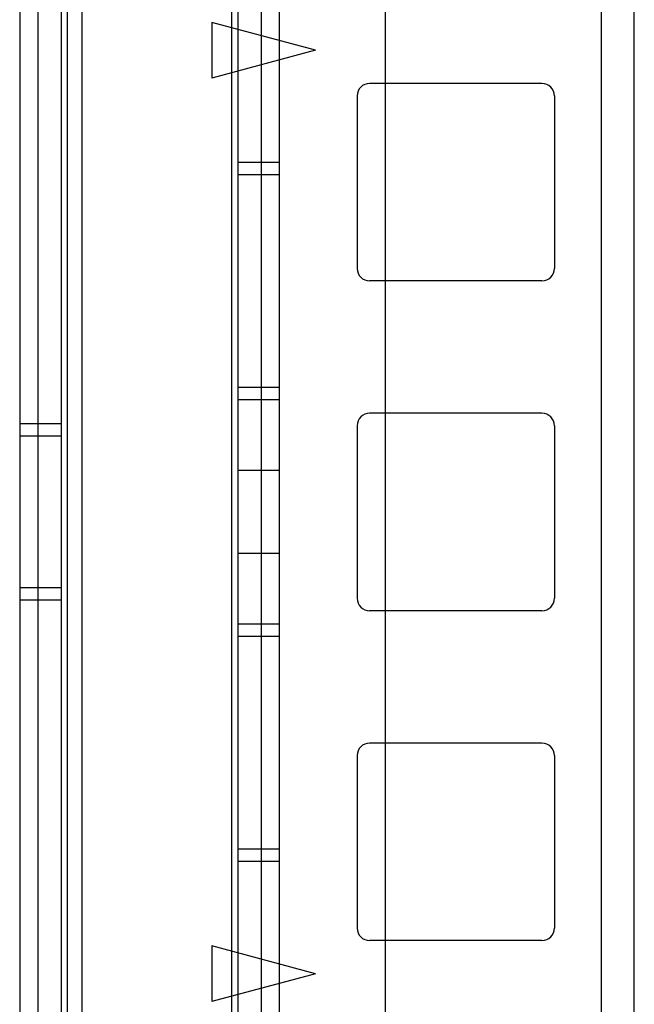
# Model space of a CAD drawing. Header units: millimetres. Extents: x 207 to 812, y 101 to 1295.
# Tile 29 of 55: x 256 to 285, y 974 to 1021. Entities that reach past the tile are written whole.
import ezdxf

# ---------------------------------------------------------------- set-up
doc = ezdxf.new("R2010")
doc.units = ezdxf.units.MM
doc.header["$LTSCALE"] = 91.508876
doc.layers.get('0').update_dxf_attribs({"linetype": 'CONTINUOUS'})

msp = doc.modelspace()

# ---------------------------------------------------------------- linework, layer by layer
at = {"color": 7, "linetype": 'CONTINUOUS'}
for p, q in [((273.24, 1257.019), (273.24, 185.019)), ((285.24, 197.019), (285.24, 1245.019)), ((255.64, 1243.881), (255.64, 173.181)), ((256.519, 1243.881), (256.519, 173.181)), ((257.64, 1243.881), (257.64, 173.181)), ((257.933, 1243.881), (257.933, 173.181)), ((258.64, 1243.881), (258.64, 173.181)), ((265.847, 1243.881), (265.847, 173.181)), ((266.14, 1243.881), (266.14, 173.181)), ((267.262, 1243.881), (267.262, 173.181)), ((268.14, 1243.881), (268.14, 173.181)), ((283.64, 1240.881), (283.64, 176.181)), ((264.89, 1021.021), (264.89, 1018.341)), ((269.89, 1019.681), (264.89, 1021.021)), ((269.89, 1019.681), (264.89, 1018.341)), ((280.79, 1018.081), (272.49, 1018.081)), ((271.89, 1017.481), (271.89, 1009.181)), ((281.39, 1017.481), (281.39, 1009.181)), ((268.14, 1014.281), (266.14, 1014.281)), ((268.14, 1013.681), (266.14, 1013.681)), ((280.79, 1008.581), (272.49, 1008.581)), ((268.14, 1003.456), (266.14, 1003.456)), ((268.14, 1002.856), (266.14, 1002.856)), ((280.79, 1002.206), (272.49, 1002.206)), ((257.64, 1001.706), (255.64, 1001.706)), ((271.89, 1001.606), (271.89, 993.306)), ((281.39, 1001.606), (281.39, 993.306)), ((257.64, 1001.106), (255.64, 1001.106)), ((268.14, 999.456), (266.14, 999.456)), ((268.14, 995.456), (266.14, 995.456)), ((257.64, 993.806), (255.64, 993.806)), ((257.64, 993.206), (255.64, 993.206)), ((280.79, 992.706), (272.49, 992.706)), ((268.14, 992.056), (266.14, 992.056)), ((268.14, 991.456), (266.14, 991.456)), ((280.79, 986.331), (272.49, 986.331)), ((271.89, 985.731), (271.89, 977.431)), ((281.39, 985.731), (281.39, 977.431)), ((268.14, 981.231), (266.14, 981.231)), ((268.14, 980.631), (266.14, 980.631)), ((280.79, 976.831), (272.49, 976.831)), ((264.89, 976.571), (264.89, 973.891)), ((269.89, 975.231), (264.89, 976.571)), ((269.89, 975.231), (264.89, 973.891))]:
    msp.add_line(p, q, dxfattribs=at)
for centre, start, end in [((272.49, 1017.481), 90, 180), ((280.79, 1017.481), 0, 90), ((272.49, 1009.181), 180, 270), ((280.79, 1009.181), 270, 360), ((272.49, 1001.606), 90, 180), ((280.79, 1001.606), 0, 90), ((272.49, 993.306), 180, 270), ((280.79, 993.306), 270, 360), ((272.49, 985.731), 90, 180), ((280.79, 985.731), 0, 90), ((272.49, 977.431), 180, 270), ((280.79, 977.431), 270, 360)]:
    msp.add_arc(centre, 0.6, start, end, dxfattribs=at)

doc.saveas('drawing.dxf')
